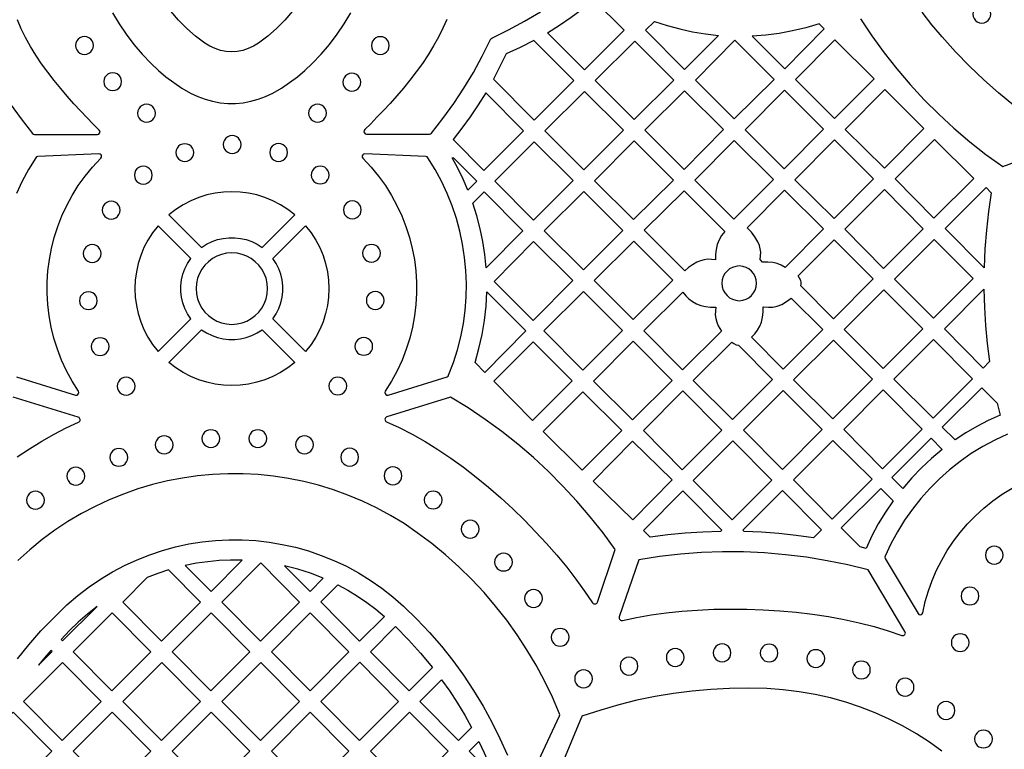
# Model space of a CAD drawing. Header units: millimetres. Extents: x -1176 to 822, y -1617 to -119.
# Tile 92 of 113: x -218 to -32, y -722 to -584. Entities that reach past the tile are written whole.
import ezdxf

# ---------------------------------------------------------------- set-up
doc = ezdxf.new("R2010")
doc.units = ezdxf.units.MM
doc.layers.add('pattern', color=5, linetype='Continuous')

msp = doc.modelspace()

# ---------------------------------------------------------------- linework, layer by layer
at = {"layer": 'pattern'}
for points in [[(-117.94, -586.94), (-115.66, -585.51), (-113.46, -583.99), (-111.32, -582.38), (-109.25, -580.66), (-103.46, -586.46), (-110.94, -593.93)], [(-37.65, -583.41), (-37.59, -583.86), (-37.42, -584.26), (-37.16, -584.6), (-36.81, -584.87), (-36.41, -585.04), (-35.96, -585.1), (-35.52, -585.04), (-35.11, -584.87), (-34.77, -584.6), (-34.51, -584.26), (-34.34, -583.86), (-34.28, -583.41), (-34.34, -582.96), (-34.51, -582.56), (-34.77, -582.22), (-35.11, -581.96), (-35.52, -581.79), (-35.96, -581.73), (-36.41, -581.79), (-36.81, -581.96), (-37.16, -582.22), (-37.42, -582.56), (-37.59, -582.96)], [(-97.73, -584.77), (-95.35, -585.55), (-92.97, -586.21), (-90.56, -586.74), (-88.12, -587.14), (-85.64, -587.42), (-92.05, -593.83), (-99.42, -586.46)], [(-66.68, -585.24), (-69.17, -585.98), (-71.67, -586.58), (-74.19, -587.04), (-76.73, -587.36), (-79.33, -587.55), (-73.15, -593.72), (-65.71, -586.21)], [(-207.01, -589.32), (-206.94, -589.76), (-206.78, -590.17), (-206.51, -590.51), (-206.17, -590.77), (-205.77, -590.94), (-205.32, -591), (-204.87, -590.94), (-204.47, -590.77), (-204.13, -590.51), (-203.87, -590.17), (-203.7, -589.76), (-203.64, -589.32), (-203.7, -588.87), (-203.87, -588.46), (-204.13, -588.12), (-204.47, -587.86), (-204.87, -587.69), (-205.32, -587.63), (-205.77, -587.69), (-206.17, -587.86), (-206.51, -588.12), (-206.78, -588.46), (-206.94, -588.87)], [(-151.17, -589.35), (-151.11, -589.79), (-150.94, -590.2), (-150.67, -590.54), (-150.33, -590.8), (-149.93, -590.97), (-149.48, -591.03), (-149.03, -590.97), (-148.63, -590.8), (-148.29, -590.54), (-148.03, -590.2), (-147.86, -589.79), (-147.8, -589.35), (-147.86, -588.9), (-148.03, -588.49), (-148.29, -588.15), (-148.63, -587.89), (-149.03, -587.72), (-149.48, -587.66), (-149.93, -587.72), (-150.33, -587.89), (-150.67, -588.15), (-150.94, -588.49), (-151.11, -588.9)], [(-128.13, -595.67), (-120.44, -603.43), (-112.93, -595.92), (-120.52, -588.4), (-123.11, -589.7), (-125.75, -590.88), (-126.9, -593.3)], [(-94.07, -595.85), (-101.44, -588.48), (-108.92, -595.96), (-101.58, -603.29)], [(-75.17, -595.75), (-82.58, -588.34), (-90.02, -595.85), (-82.68, -603.19)], [(-63.68, -588.23), (-71.12, -595.75), (-63.79, -603.08), (-56.27, -595.64)], [(-201.68, -596.15), (-201.62, -596.6), (-201.45, -597), (-201.18, -597.34), (-200.84, -597.6), (-200.44, -597.77), (-199.99, -597.83), (-199.54, -597.77), (-199.14, -597.6), (-198.8, -597.34), (-198.54, -597), (-198.37, -596.6), (-198.31, -596.15), (-198.37, -595.7), (-198.54, -595.3), (-198.8, -594.96), (-199.14, -594.69), (-199.54, -594.52), (-199.99, -594.46), (-200.44, -594.52), (-200.84, -594.69), (-201.18, -594.96), (-201.45, -595.3), (-201.62, -595.7)], [(-156.53, -596.25), (-156.47, -596.7), (-156.3, -597.1), (-156.04, -597.44), (-155.7, -597.71), (-155.3, -597.88), (-154.85, -597.94), (-154.4, -597.88), (-154, -597.71), (-153.66, -597.44), (-153.39, -597.1), (-153.22, -596.7), (-153.16, -596.25), (-153.22, -595.8), (-153.39, -595.4), (-153.66, -595.06), (-154, -594.8), (-154.4, -594.63), (-154.85, -594.57), (-155.3, -594.63), (-155.7, -594.8), (-156.04, -595.06), (-156.3, -595.4), (-156.47, -595.8)], [(-129.6, -598.25), (-131.02, -600.54), (-132.51, -602.77), (-134.09, -604.95), (-135.75, -607.07), (-129.94, -612.93), (-122.47, -605.45)], [(-103.61, -605.31), (-110.95, -597.98), (-118.42, -605.46), (-111.05, -612.82)], [(-92.15, -612.72), (-84.71, -605.21), (-92.05, -597.87), (-99.56, -605.31)], [(-80.62, -605.24), (-73.25, -612.62), (-65.81, -605.11), (-73.19, -597.73)], [(-54.29, -597.63), (-61.74, -605.16), (-54.35, -612.48), (-46.89, -605.02)], [(-195.29, -602.12), (-195.23, -602.57), (-195.06, -602.97), (-194.8, -603.31), (-194.46, -603.57), (-194.05, -603.74), (-193.61, -603.8), (-193.16, -603.74), (-192.76, -603.57), (-192.41, -603.31), (-192.15, -602.97), (-191.98, -602.57), (-191.92, -602.12), (-191.98, -601.67), (-192.15, -601.27), (-192.41, -600.93), (-192.76, -600.66), (-193.16, -600.49), (-193.61, -600.43), (-194.05, -600.49), (-194.46, -600.66), (-194.8, -600.93), (-195.06, -601.27), (-195.23, -601.67)], [(-163.01, -602.09), (-162.95, -602.54), (-162.78, -602.94), (-162.51, -603.29), (-162.17, -603.55), (-161.77, -603.72), (-161.32, -603.78), (-160.87, -603.72), (-160.47, -603.55), (-160.13, -603.29), (-159.87, -602.94), (-159.7, -602.54), (-159.64, -602.09), (-159.7, -601.65), (-159.87, -601.24), (-160.13, -600.9), (-160.47, -600.64), (-160.87, -600.47), (-161.32, -600.41), (-161.77, -600.47), (-162.17, -600.64), (-162.51, -600.9), (-162.78, -601.24), (-162.95, -601.65)], [(-179.12, -608.02), (-179.06, -608.47), (-178.89, -608.87), (-178.62, -609.21), (-178.28, -609.48), (-177.88, -609.65), (-177.43, -609.71), (-176.98, -609.65), (-176.58, -609.48), (-176.24, -609.21), (-175.98, -608.87), (-175.81, -608.47), (-175.75, -608.02), (-175.81, -607.57), (-175.98, -607.17), (-176.24, -606.83), (-176.58, -606.57), (-176.98, -606.4), (-177.43, -606.34), (-177.88, -606.4), (-178.28, -606.57), (-178.62, -606.83), (-178.89, -607.17), (-179.06, -607.57)], [(-127.9, -614.93), (-120.55, -622.28), (-113.09, -614.83), (-120.45, -607.48)], [(-101.69, -622.18), (-94.18, -614.74), (-101.59, -607.34), (-109.03, -614.85)], [(-82.79, -622.08), (-75.27, -614.64), (-82.69, -607.23), (-90.13, -614.74)], [(-63.85, -621.98), (-56.39, -614.52), (-63.78, -607.13), (-71.24, -614.66)], [(-37.47, -614.4), (-44.88, -607.06), (-52.32, -614.5), (-44.99, -621.91)], [(-188.07, -609.54), (-188.01, -609.99), (-187.84, -610.39), (-187.57, -610.73), (-187.23, -611), (-186.83, -611.17), (-186.38, -611.23), (-185.94, -611.17), (-185.53, -611), (-185.19, -610.73), (-184.93, -610.39), (-184.76, -609.99), (-184.7, -609.54), (-184.76, -609.09), (-184.93, -608.69), (-185.19, -608.35), (-185.53, -608.09), (-185.94, -607.92), (-186.38, -607.86), (-186.83, -607.92), (-187.23, -608.09), (-187.57, -608.35), (-187.84, -608.69), (-188.01, -609.09)], [(-170.36, -609.52), (-170.3, -609.97), (-170.13, -610.37), (-169.87, -610.71), (-169.53, -610.97), (-169.13, -611.14), (-168.68, -611.2), (-168.23, -611.14), (-167.83, -610.97), (-167.49, -610.71), (-167.22, -610.37), (-167.05, -609.97), (-166.99, -609.52), (-167.05, -609.07), (-167.22, -608.67), (-167.49, -608.33), (-167.83, -608.06), (-168.23, -607.89), (-168.68, -607.83), (-169.13, -607.89), (-169.53, -608.06), (-169.87, -608.33), (-170.13, -608.67), (-170.3, -609.07)], [(-152.77, -610.61), (-151.23, -612.26), (-149.82, -613.98), (-148.53, -615.77), (-147.37, -617.62), (-146.34, -619.53), (-145.43, -621.49), (-144.64, -623.5), (-143.99, -625.54), (-143.46, -627.62), (-143.06, -629.72), (-142.79, -631.83), (-142.65, -633.97), (-142.64, -636.1), (-142.77, -638.24), (-143.02, -640.37), (-143.41, -642.49), (-143.93, -644.59), (-144.58, -646.66), (-145.37, -648.7), (-146.29, -650.71), (-147.35, -652.66), (-148.54, -654.57), (-148.62, -654.81), (-148.58, -655.03), (-148.45, -655.21), (-148.25, -655.31), (-148, -655.3), (-136.89, -651.85), (-136.7, -651.75), (-136.59, -651.58), (-135.68, -649.18), (-134.91, -646.75), (-134.29, -644.29), (-133.81, -641.81), (-133.48, -639.32), (-133.29, -636.82), (-133.24, -634.31), (-133.34, -631.81), (-133.57, -629.32), (-133.95, -626.85), (-134.47, -624.4), (-135.12, -621.98), (-135.92, -619.59), (-136.86, -617.25), (-137.93, -614.95), (-139.14, -612.7), (-140.49, -610.52), (-140.65, -610.36), (-140.87, -610.3), (-152.41, -609.79), (-152.64, -609.84), (-152.81, -609.98), (-152.9, -610.18), (-152.89, -610.4)], [(-132.95, -616.61), (-133.85, -614.53), (-134.85, -612.51), (-135.95, -610.52), (-135.7, -610.54), (-131.29, -614.95)], [(-195.9, -613.8), (-195.84, -614.25), (-195.67, -614.65), (-195.41, -614.99), (-195.07, -615.26), (-194.67, -615.43), (-194.22, -615.49), (-193.77, -615.43), (-193.37, -615.26), (-193.03, -614.99), (-192.76, -614.65), (-192.59, -614.25), (-192.53, -613.8), (-192.59, -613.36), (-192.76, -612.95), (-193.03, -612.61), (-193.37, -612.35), (-193.77, -612.18), (-194.22, -612.12), (-194.67, -612.18), (-195.07, -612.35), (-195.41, -612.61), (-195.67, -612.95), (-195.84, -613.36)], [(-162.51, -613.77), (-162.45, -614.22), (-162.28, -614.62), (-162.02, -614.97), (-161.68, -615.23), (-161.27, -615.4), (-160.82, -615.46), (-160.38, -615.4), (-159.97, -615.23), (-159.63, -614.97), (-159.37, -614.62), (-159.2, -614.22), (-159.14, -613.77), (-159.2, -613.33), (-159.37, -612.92), (-159.63, -612.58), (-159.97, -612.32), (-160.38, -612.15), (-160.82, -612.09), (-161.27, -612.15), (-161.68, -612.32), (-162.02, -612.58), (-162.28, -612.92), (-162.45, -613.33)], [(-189.38, -621.3), (-183.22, -627.46), (-182.26, -626.84), (-181.25, -626.35), (-180.21, -625.97), (-179.14, -625.73), (-178.05, -625.6), (-176.96, -625.6), (-175.87, -625.73), (-174.8, -625.97), (-173.75, -626.35), (-172.75, -626.84), (-171.79, -627.46), (-165.63, -621.3), (-166.95, -620.27), (-168.33, -619.38), (-169.77, -618.63), (-171.26, -618.01), (-172.79, -617.53), (-174.35, -617.19), (-175.92, -616.99), (-177.5, -616.92), (-179.09, -616.99), (-180.66, -617.19), (-182.22, -617.53), (-183.74, -618.01), (-185.23, -618.63), (-186.68, -619.38), (-188.06, -620.27)], [(-118.54, -624.29), (-111.15, -631.68), (-103.7, -624.22), (-111.05, -616.87)], [(-92.03, -631.84), (-99.66, -624.21), (-92.15, -616.77), (-84.46, -624.46), (-85.08, -625.21), (-85.55, -626), (-85.89, -626.86), (-86.11, -627.81), (-86.22, -628.8), (-86.22, -629.81), (-86.97, -629.7), (-87.68, -629.68), (-88.37, -629.77), (-89.05, -629.96), (-89.75, -630.25), (-90.56, -630.7), (-91.32, -631.23)], [(-73.1, -631.22), (-73.82, -630.8), (-74.59, -630.5), (-75.41, -630.31), (-76.37, -630.21), (-77.33, -630.21), (-77.82, -629.72), (-77.71, -629.02), (-77.68, -628.36), (-77.76, -627.71), (-77.93, -627.07), (-78.21, -626.41), (-78.77, -625.43), (-79.44, -624.54), (-80.24, -623.74), (-73.22, -616.65), (-65.83, -623.96)], [(-47.01, -623.94), (-54.35, -616.53), (-61.83, -624), (-54.49, -631.41)], [(-35.53, -631.28), (-42.88, -623.86), (-35.16, -616.13), (-34.19, -617.11), (-34.71, -620.64), (-35.1, -624.17), (-35.37, -627.72)], [(-201.96, -620.39), (-201.9, -620.84), (-201.73, -621.24), (-201.47, -621.58), (-201.12, -621.85), (-200.72, -622.02), (-200.27, -622.08), (-199.83, -622.02), (-199.42, -621.85), (-199.08, -621.58), (-198.82, -621.24), (-198.65, -620.84), (-198.59, -620.39), (-198.65, -619.94), (-198.82, -619.54), (-199.08, -619.2), (-199.42, -618.94), (-199.83, -618.77), (-200.27, -618.71), (-200.72, -618.77), (-201.12, -618.94), (-201.47, -619.2), (-201.73, -619.54), (-201.9, -619.94)], [(-156.45, -620.36), (-156.39, -620.81), (-156.22, -621.21), (-155.96, -621.55), (-155.62, -621.81), (-155.21, -621.98), (-154.77, -622.04), (-154.32, -621.98), (-153.92, -621.81), (-153.57, -621.55), (-153.31, -621.21), (-153.14, -620.81), (-153.08, -620.36), (-153.14, -619.91), (-153.31, -619.51), (-153.57, -619.17), (-153.92, -618.9), (-154.32, -618.73), (-154.77, -618.67), (-155.21, -618.73), (-155.62, -618.9), (-155.96, -619.17), (-156.22, -619.51), (-156.39, -619.91)], [(-132.02, -619.08), (-129.91, -616.97), (-122.57, -624.31), (-129.51, -631.31), (-129.75, -628.8), (-130.12, -626.33), (-130.62, -623.9), (-131.25, -621.48)], [(-185.26, -629.5), (-191.42, -623.34), (-192.45, -624.66), (-193.34, -626.04), (-194.09, -627.48), (-194.71, -628.97), (-195.19, -630.5), (-195.53, -632.06), (-195.73, -633.63), (-195.8, -635.22), (-195.73, -636.8), (-195.53, -638.37), (-195.19, -639.93), (-194.71, -641.46), (-194.09, -642.95), (-193.34, -644.39), (-192.45, -645.77), (-191.42, -647.09), (-185.26, -640.93), (-185.88, -639.97), (-186.37, -638.97), (-186.75, -637.92), (-186.99, -636.85), (-187.12, -635.76), (-187.12, -634.67), (-186.99, -633.58), (-186.75, -632.51), (-186.37, -631.46), (-185.88, -630.46)], [(-169.75, -629.5), (-163.58, -623.34), (-162.56, -624.66), (-161.67, -626.04), (-160.92, -627.48), (-160.3, -628.97), (-159.82, -630.5), (-159.48, -632.06), (-159.27, -633.63), (-159.21, -635.22), (-159.27, -636.8), (-159.48, -638.37), (-159.82, -639.93), (-160.3, -641.46), (-160.92, -642.95), (-161.67, -644.39), (-162.56, -645.77), (-163.58, -647.09), (-169.75, -640.93), (-169.13, -639.97), (-168.63, -638.97), (-168.26, -637.92), (-168.01, -636.85), (-167.89, -635.76), (-167.89, -634.67), (-168.01, -633.58), (-168.26, -632.51), (-168.63, -631.46), (-169.13, -630.46)], [(-70.12, -634.7), (-70.04, -634.36), (-70.05, -634.03), (-70.14, -633.7), (-70.36, -633.23), (-70.63, -632.8), (-63.8, -625.98), (-56.47, -633.39), (-63.98, -640.9)], [(-44.95, -625.92), (-52.43, -633.4), (-45.09, -640.81), (-37.61, -633.33)], [(-205.55, -628.6), (-205.49, -629.05), (-205.32, -629.45), (-205.05, -629.79), (-204.71, -630.05), (-204.31, -630.22), (-203.86, -630.28), (-203.41, -630.22), (-203.01, -630.05), (-202.67, -629.79), (-202.41, -629.45), (-202.24, -629.05), (-202.18, -628.6), (-202.24, -628.15), (-202.41, -627.75), (-202.67, -627.41), (-203.01, -627.14), (-203.41, -626.97), (-203.86, -626.91), (-204.31, -626.97), (-204.71, -627.14), (-205.05, -627.41), (-205.32, -627.75), (-205.49, -628.15)], [(-152.85, -628.54), (-152.79, -628.99), (-152.62, -629.39), (-152.35, -629.73), (-152.01, -630), (-151.61, -630.17), (-151.16, -630.23), (-150.71, -630.17), (-150.31, -630), (-149.97, -629.73), (-149.71, -629.39), (-149.54, -628.99), (-149.48, -628.54), (-149.54, -628.09), (-149.71, -627.69), (-149.97, -627.35), (-150.31, -627.09), (-150.71, -626.92), (-151.16, -626.86), (-151.61, -626.92), (-152.01, -627.09), (-152.35, -627.35), (-152.62, -627.69), (-152.79, -628.09)], [(-127.99, -633.84), (-120.61, -641.22), (-113.17, -633.71), (-120.55, -626.33)], [(-101.77, -641.06), (-94.28, -633.64), (-101.65, -626.27), (-109.14, -633.69)], [(-184.24, -635.22), (-184.17, -636.21), (-183.96, -637.16), (-183.62, -638.06), (-183.16, -638.89), (-182.59, -639.64), (-181.93, -640.3), (-181.17, -640.87), (-180.35, -641.33), (-179.45, -641.67), (-178.5, -641.88), (-177.5, -641.96), (-176.51, -641.88), (-175.56, -641.67), (-174.66, -641.33), (-173.83, -640.87), (-173.08, -640.3), (-172.42, -639.64), (-171.85, -638.89), (-171.39, -638.06), (-171.05, -637.16), (-170.83, -636.21), (-170.76, -635.22), (-170.83, -634.22), (-171.05, -633.27), (-171.39, -632.37), (-171.85, -631.54), (-172.42, -630.79), (-173.08, -630.13), (-173.83, -629.56), (-174.66, -629.1), (-175.56, -628.76), (-176.51, -628.55), (-177.5, -628.47), (-178.5, -628.55), (-179.45, -628.76), (-180.35, -629.1), (-181.17, -629.56), (-181.93, -630.13), (-182.59, -630.79), (-183.16, -631.54), (-183.62, -632.37), (-183.96, -633.27), (-184.17, -634.22)], [(-85.01, -634.21), (-84.94, -634.87), (-84.75, -635.49), (-84.45, -636.04), (-84.05, -636.53), (-83.57, -636.93), (-83.01, -637.23), (-82.4, -637.42), (-81.74, -637.49), (-81.08, -637.42), (-80.46, -637.23), (-79.91, -636.93), (-79.42, -636.53), (-79.02, -636.04), (-78.72, -635.49), (-78.53, -634.87), (-78.46, -634.21), (-78.53, -633.55), (-78.72, -632.94), (-79.02, -632.38), (-79.42, -631.9), (-79.91, -631.5), (-80.46, -631.2), (-81.08, -631.01), (-81.74, -630.94), (-82.4, -631.01), (-83.01, -631.2), (-83.57, -631.5), (-84.05, -631.9), (-84.45, -632.38), (-84.75, -632.94), (-84.94, -633.55)], [(-61.96, -642.93), (-54.55, -650.27), (-47.12, -642.83), (-54.45, -635.42)], [(-35.56, -635.32), (-35.46, -638.76), (-35.25, -642.18), (-34.92, -645.59), (-34.49, -649), (-35.69, -650.21), (-43.03, -642.8)], [(-206.27, -637.49), (-206.21, -637.94), (-206.04, -638.34), (-205.78, -638.68), (-205.44, -638.94), (-205.03, -639.11), (-204.58, -639.17), (-204.14, -639.11), (-203.73, -638.94), (-203.39, -638.68), (-203.13, -638.34), (-202.96, -637.94), (-202.9, -637.49), (-202.96, -637.04), (-203.13, -636.64), (-203.39, -636.3), (-203.73, -636.03), (-204.14, -635.86), (-204.58, -635.8), (-205.03, -635.86), (-205.44, -636.03), (-205.78, -636.3), (-206.04, -636.64), (-206.21, -637.04)], [(-152.12, -637.45), (-152.06, -637.9), (-151.89, -638.3), (-151.62, -638.64), (-151.28, -638.9), (-150.88, -639.07), (-150.43, -639.13), (-149.98, -639.07), (-149.58, -638.9), (-149.24, -638.64), (-148.98, -638.3), (-148.81, -637.9), (-148.75, -637.45), (-148.81, -637), (-148.98, -636.6), (-149.24, -636.26), (-149.58, -635.99), (-149.98, -635.82), (-150.43, -635.76), (-150.88, -635.82), (-151.28, -635.99), (-151.62, -636.26), (-151.89, -636.6), (-152.06, -637)], [(-131.61, -649.16), (-130.86, -646.53), (-130.26, -643.89), (-129.82, -641.23), (-129.53, -638.54), (-129.4, -635.8), (-121.99, -643.2), (-129.75, -651.02)], [(-118.61, -643.19), (-111.23, -650.63), (-103.77, -643.1), (-111.11, -635.77)], [(-86.14, -638.7), (-86.25, -639.45), (-86.26, -640.16), (-86.18, -640.84), (-85.99, -641.53), (-85.7, -642.22), (-85.42, -642.74), (-85.12, -643.24), (-92.43, -650.55), (-99.73, -643.17), (-92.38, -635.88), (-91.85, -636.57), (-91.23, -637.17), (-90.54, -637.67), (-89.79, -638.09), (-88.99, -638.39), (-88.14, -638.59), (-87.15, -638.7)], [(-73.73, -638.18), (-72.79, -637.65), (-71.93, -637.02), (-65.99, -642.9), (-73.48, -650.4), (-79.45, -644.38), (-78.79, -643.73), (-78.27, -643.06), (-77.86, -642.32), (-77.56, -641.52), (-77.36, -640.62), (-77.25, -639.68), (-77.24, -638.73), (-77.15, -638.64), (-76.25, -638.74), (-75.4, -638.7), (-74.57, -638.51)], [(-189.38, -649.14), (-183.22, -642.97), (-182.26, -643.59), (-181.25, -644.09), (-180.21, -644.46), (-179.14, -644.71), (-178.05, -644.83), (-176.96, -644.83), (-175.87, -644.71), (-174.8, -644.46), (-173.75, -644.09), (-172.75, -643.59), (-171.79, -642.97), (-165.63, -649.14), (-166.95, -650.16), (-168.33, -651.05), (-169.77, -651.8), (-171.26, -652.42), (-172.79, -652.9), (-174.35, -653.24), (-175.92, -653.45), (-177.5, -653.51), (-179.09, -653.45), (-180.66, -653.24), (-182.22, -652.9), (-183.74, -652.42), (-185.23, -651.8), (-186.68, -651.05), (-188.06, -650.16)], [(-204.05, -646.16), (-203.99, -646.61), (-203.83, -647.02), (-203.56, -647.36), (-203.22, -647.62), (-202.82, -647.79), (-202.37, -647.85), (-201.92, -647.79), (-201.52, -647.62), (-201.18, -647.36), (-200.92, -647.02), (-200.75, -646.61), (-200.69, -646.16), (-200.75, -645.72), (-200.92, -645.31), (-201.18, -644.97), (-201.52, -644.71), (-201.92, -644.54), (-202.37, -644.48), (-202.82, -644.54), (-203.22, -644.71), (-203.56, -644.97), (-203.83, -645.31), (-203.99, -645.72)], [(-154.3, -646.12), (-154.24, -646.56), (-154.07, -646.97), (-153.81, -647.31), (-153.47, -647.57), (-153.06, -647.74), (-152.61, -647.8), (-152.17, -647.74), (-151.76, -647.57), (-151.42, -647.31), (-151.16, -646.97), (-150.99, -646.56), (-150.93, -646.12), (-150.99, -645.67), (-151.16, -645.26), (-151.42, -644.92), (-151.76, -644.66), (-152.17, -644.49), (-152.61, -644.43), (-153.06, -644.49), (-153.47, -644.66), (-153.81, -644.92), (-154.07, -645.26), (-154.24, -645.67)], [(-45.05, -644.82), (-52.56, -652.33), (-45.16, -659.67), (-37.71, -652.23)], [(-113.26, -652.62), (-120.63, -645.25), (-128.09, -652.71), (-120.75, -660.11)], [(-101.86, -659.97), (-94.42, -652.54), (-101.73, -645.15), (-109.24, -652.66)], [(-83.16, -645.32), (-82.74, -645.6), (-82.29, -645.81), (-81.89, -645.9), (-75.47, -652.39), (-83, -659.91), (-90.41, -652.58)], [(-64.06, -659.77), (-56.62, -652.33), (-63.95, -644.92), (-71.47, -652.43)], [(-199.15, -653.63), (-199.09, -654.08), (-198.92, -654.48), (-198.65, -654.82), (-198.31, -655.09), (-197.91, -655.26), (-197.46, -655.32), (-197.01, -655.26), (-196.61, -655.09), (-196.27, -654.82), (-196, -654.48), (-195.83, -654.08), (-195.77, -653.63), (-195.83, -653.18), (-196, -652.78), (-196.27, -652.44), (-196.61, -652.18), (-197.01, -652.01), (-197.46, -651.95), (-197.91, -652.01), (-198.31, -652.18), (-198.65, -652.44), (-198.92, -652.78), (-199.09, -653.18)], [(-159.2, -653.59), (-159.14, -654.04), (-158.97, -654.44), (-158.7, -654.78), (-158.36, -655.05), (-157.96, -655.22), (-157.51, -655.28), (-157.06, -655.22), (-156.66, -655.05), (-156.32, -654.78), (-156.06, -654.44), (-155.89, -654.04), (-155.83, -653.59), (-155.89, -653.14), (-156.06, -652.74), (-156.32, -652.4), (-156.66, -652.14), (-157.06, -651.97), (-157.51, -651.91), (-157.96, -651.97), (-158.36, -652.14), (-158.7, -652.4), (-158.97, -652.74), (-159.14, -653.14)], [(-40.98, -663.77), (-43.43, -661.34), (-35.98, -653.91), (-33.04, -656.85), (-32.52, -659.09), (-34.73, -660.1), (-36.87, -661.22), (-38.95, -662.44)], [(-111.25, -654.67), (-118.75, -662.16), (-111.36, -669.47), (-103.9, -662.01)], [(-99.83, -662), (-92.5, -669.41), (-85.02, -661.93), (-92.36, -654.52)], [(-80.95, -661.96), (-73.57, -669.33), (-66.08, -661.83), (-73.44, -654.43)], [(-62.03, -661.79), (-54.7, -669.2), (-47.22, -661.73), (-54.55, -654.32)], [(-191.96, -664.7), (-191.9, -665.14), (-191.73, -665.55), (-191.47, -665.89), (-191.13, -666.15), (-190.72, -666.32), (-190.28, -666.38), (-189.83, -666.32), (-189.43, -666.15), (-189.08, -665.89), (-188.82, -665.55), (-188.65, -665.14), (-188.59, -664.7), (-188.65, -664.25), (-188.82, -663.85), (-189.08, -663.5), (-189.43, -663.24), (-189.83, -663.07), (-190.28, -663.01), (-190.72, -663.07), (-191.13, -663.24), (-191.47, -663.5), (-191.73, -663.85), (-191.9, -664.25)], [(-183.15, -663.52), (-183.09, -663.97), (-182.92, -664.37), (-182.65, -664.72), (-182.31, -664.98), (-181.91, -665.15), (-181.46, -665.21), (-181.01, -665.15), (-180.61, -664.98), (-180.27, -664.72), (-180.01, -664.37), (-179.84, -663.97), (-179.78, -663.52), (-179.84, -663.07), (-180.01, -662.67), (-180.27, -662.33), (-180.61, -662.07), (-181.01, -661.9), (-181.46, -661.84), (-181.91, -661.9), (-182.31, -662.07), (-182.65, -662.33), (-182.92, -662.67), (-183.09, -663.07)], [(-174.3, -663.52), (-174.24, -663.97), (-174.07, -664.37), (-173.8, -664.72), (-173.46, -664.98), (-173.06, -665.15), (-172.61, -665.21), (-172.17, -665.15), (-171.76, -664.98), (-171.42, -664.72), (-171.16, -664.37), (-170.99, -663.97), (-170.93, -663.52), (-170.99, -663.07), (-171.16, -662.67), (-171.42, -662.33), (-171.76, -662.07), (-172.17, -661.9), (-172.61, -661.84), (-173.06, -661.9), (-173.46, -662.07), (-173.8, -662.33), (-174.07, -662.67), (-174.24, -663.07)], [(-165.49, -664.69), (-165.43, -665.14), (-165.26, -665.54), (-165, -665.88), (-164.66, -666.15), (-164.25, -666.31), (-163.81, -666.38), (-163.36, -666.31), (-162.96, -666.15), (-162.62, -665.88), (-162.35, -665.54), (-162.18, -665.14), (-162.12, -664.69), (-162.18, -664.24), (-162.35, -663.84), (-162.62, -663.5), (-162.96, -663.23), (-163.36, -663.06), (-163.81, -663), (-164.25, -663.06), (-164.66, -663.23), (-165, -663.5), (-165.26, -663.84), (-165.43, -664.24)], [(-101.86, -664.03), (-94.42, -671.33), (-101.85, -678.85), (-109.3, -671.55)], [(-75.58, -671.35), (-82.96, -663.97), (-90.43, -671.45), (-83.05, -678.84)], [(-64.2, -678.7), (-56.68, -671.19), (-64.09, -663.85), (-71.53, -671.29)], [(-43.43, -665.58), (-45.45, -667.26), (-47.36, -669.04), (-49.17, -670.92), (-50.88, -672.91), (-52.94, -670.86), (-45.54, -663.46)], [(-200.52, -667.06), (-200.46, -667.51), (-200.29, -667.91), (-200.03, -668.26), (-199.68, -668.52), (-199.28, -668.69), (-198.83, -668.75), (-198.39, -668.69), (-197.98, -668.52), (-197.64, -668.26), (-197.38, -667.91), (-197.21, -667.51), (-197.15, -667.06), (-197.21, -666.62), (-197.38, -666.21), (-197.64, -665.87), (-197.98, -665.61), (-198.39, -665.44), (-198.83, -665.38), (-199.28, -665.44), (-199.68, -665.61), (-200.03, -665.87), (-200.29, -666.21), (-200.46, -666.62)], [(-156.95, -667.03), (-156.89, -667.48), (-156.72, -667.88), (-156.45, -668.22), (-156.11, -668.48), (-155.71, -668.65), (-155.26, -668.71), (-154.82, -668.65), (-154.41, -668.48), (-154.07, -668.22), (-153.81, -667.88), (-153.64, -667.48), (-153.58, -667.03), (-153.64, -666.58), (-153.81, -666.18), (-154.07, -665.84), (-154.41, -665.57), (-154.82, -665.4), (-155.26, -665.34), (-155.71, -665.4), (-156.11, -665.57), (-156.45, -665.84), (-156.72, -666.18), (-156.89, -666.58)], [(-208.65, -670.6), (-208.59, -671.05), (-208.42, -671.45), (-208.16, -671.79), (-207.82, -672.05), (-207.41, -672.22), (-206.97, -672.28), (-206.52, -672.22), (-206.11, -672.05), (-205.77, -671.79), (-205.51, -671.45), (-205.34, -671.05), (-205.28, -670.6), (-205.34, -670.15), (-205.51, -669.75), (-205.77, -669.4), (-206.11, -669.14), (-206.52, -668.97), (-206.97, -668.91), (-207.41, -668.97), (-207.82, -669.14), (-208.16, -669.4), (-208.42, -669.75), (-208.59, -670.15)], [(-148.78, -670.53), (-148.72, -670.98), (-148.55, -671.38), (-148.29, -671.72), (-147.95, -671.99), (-147.54, -672.16), (-147.1, -672.22), (-146.65, -672.16), (-146.25, -671.99), (-145.9, -671.72), (-145.64, -671.38), (-145.47, -670.98), (-145.41, -670.53), (-145.47, -670.08), (-145.64, -669.68), (-145.9, -669.34), (-146.25, -669.08), (-146.65, -668.91), (-147.1, -668.85), (-147.54, -668.91), (-147.95, -669.08), (-148.29, -669.34), (-148.55, -669.68), (-148.72, -670.08)], [(-216.26, -675.16), (-216.2, -675.61), (-216.03, -676.01), (-215.76, -676.35), (-215.42, -676.62), (-215.02, -676.79), (-214.57, -676.85), (-214.12, -676.79), (-213.72, -676.62), (-213.38, -676.35), (-213.12, -676.01), (-212.95, -675.61), (-212.88, -675.16), (-212.95, -674.71), (-213.12, -674.31), (-213.38, -673.97), (-213.72, -673.7), (-214.12, -673.53), (-214.57, -673.47), (-215.02, -673.53), (-215.42, -673.7), (-215.76, -673.97), (-216.03, -674.31), (-216.2, -674.71)], [(-141.2, -675.11), (-141.14, -675.56), (-140.97, -675.96), (-140.7, -676.3), (-140.36, -676.57), (-139.96, -676.74), (-139.51, -676.8), (-139.06, -676.74), (-138.66, -676.57), (-138.32, -676.3), (-138.06, -675.96), (-137.89, -675.56), (-137.83, -675.11), (-137.89, -674.66), (-138.06, -674.26), (-138.32, -673.92), (-138.66, -673.66), (-139.06, -673.49), (-139.51, -673.43), (-139.96, -673.49), (-140.36, -673.66), (-140.7, -673.92), (-140.97, -674.26), (-141.14, -674.66)], [(-85.27, -681.05), (-88.6, -681.16), (-91.93, -681.38), (-95.24, -681.7), (-98.55, -682.13), (-99.81, -680.87), (-92.39, -673.37), (-85.02, -680.81)], [(-67.73, -682.23), (-70.99, -681.78), (-74.26, -681.44), (-77.53, -681.21), (-80.82, -681.07), (-81.07, -680.82), (-73.56, -673.32), (-66.23, -680.73)], [(-55.04, -672.95), (-52.71, -675.29), (-54.16, -677.43), (-55.49, -679.63), (-56.7, -681.89), (-57.79, -684.24), (-58.91, -683.96), (-62.49, -680.39)], [(-134.2, -680.61), (-134.14, -681.05), (-133.97, -681.46), (-133.71, -681.8), (-133.37, -682.06), (-132.97, -682.23), (-132.52, -682.29), (-132.07, -682.23), (-131.67, -682.06), (-131.33, -681.8), (-131.06, -681.46), (-130.89, -681.05), (-130.83, -680.61), (-130.89, -680.16), (-131.06, -679.76), (-131.33, -679.41), (-131.67, -679.15), (-132.07, -678.98), (-132.52, -678.92), (-132.97, -678.98), (-133.37, -679.15), (-133.71, -679.41), (-133.97, -679.76), (-134.14, -680.16)], [(-35.29, -685.52), (-35.23, -685.97), (-35.06, -686.37), (-34.8, -686.71), (-34.46, -686.97), (-34.05, -687.14), (-33.6, -687.2), (-33.16, -687.14), (-32.75, -686.97), (-32.41, -686.71), (-32.15, -686.37), (-31.98, -685.97), (-31.92, -685.52), (-31.98, -685.07), (-32.15, -684.67), (-32.41, -684.33), (-32.75, -684.06), (-33.16, -683.89), (-33.6, -683.83), (-34.05, -683.89), (-34.46, -684.06), (-34.8, -684.33), (-35.06, -684.67), (-35.23, -685.07)], [(-127.91, -686.83), (-127.85, -687.27), (-127.68, -687.68), (-127.41, -688.02), (-127.07, -688.28), (-126.67, -688.45), (-126.22, -688.51), (-125.77, -688.45), (-125.37, -688.28), (-125.03, -688.02), (-124.77, -687.68), (-124.6, -687.27), (-124.54, -686.83), (-124.6, -686.38), (-124.77, -685.98), (-125.03, -685.63), (-125.37, -685.37), (-125.77, -685.2), (-126.22, -685.14), (-126.67, -685.2), (-127.07, -685.37), (-127.41, -685.63), (-127.68, -685.98), (-127.85, -686.38)], [(-186.29, -687.48), (-181.44, -692.39), (-175.56, -686.49), (-177.74, -686.47), (-179.89, -686.56), (-182.02, -686.76), (-184.15, -687.06)], [(-164.75, -694.4), (-172.09, -701.77), (-179.4, -694.37), (-172.05, -687)], [(-167.56, -687.51), (-162.75, -692.39), (-160.24, -689.87), (-162.63, -688.93), (-165.07, -688.15)], [(-189.46, -688.31), (-191.49, -688.98), (-193.48, -689.76), (-198.1, -694.38), (-190.8, -701.77), (-183.45, -694.4)], [(-157.49, -691.14), (-155.61, -692.16), (-153.8, -693.25), (-152.05, -694.44), (-150.36, -695.71), (-148.72, -697.07), (-153.4, -701.76), (-160.7, -694.36)], [(-122.24, -693.7), (-122.18, -694.15), (-122.01, -694.55), (-121.75, -694.89), (-121.41, -695.16), (-121.01, -695.33), (-120.56, -695.39), (-120.11, -695.33), (-119.71, -695.16), (-119.37, -694.89), (-119.1, -694.55), (-118.93, -694.15), (-118.87, -693.7), (-118.93, -693.25), (-119.1, -692.85), (-119.37, -692.51), (-119.71, -692.24), (-120.11, -692.07), (-120.56, -692.01), (-121.01, -692.07), (-121.41, -692.24), (-121.75, -692.51), (-122.01, -692.85), (-122.18, -693.25)], [(-39.88, -693.24), (-39.82, -693.69), (-39.65, -694.09), (-39.39, -694.43), (-39.05, -694.69), (-38.64, -694.86), (-38.2, -694.92), (-37.75, -694.86), (-37.35, -694.69), (-37, -694.43), (-36.74, -694.09), (-36.57, -693.69), (-36.51, -693.24), (-36.57, -692.79), (-36.74, -692.39), (-37, -692.05), (-37.35, -691.78), (-37.75, -691.61), (-38.2, -691.55), (-38.64, -691.61), (-39.05, -691.78), (-39.39, -692.05), (-39.65, -692.39), (-39.82, -692.79)], [(-209.45, -701.72), (-202.94, -695.19), (-204.75, -696.64), (-206.48, -698.17), (-208.14, -699.77), (-209.75, -701.42)], [(-207.45, -703.75), (-200.1, -696.38), (-192.8, -703.78), (-200.15, -711.15)], [(-188.75, -703.75), (-181.45, -711.15), (-174.1, -703.78), (-181.4, -696.38)], [(-170.05, -703.75), (-162.7, -696.38), (-155.4, -703.78), (-162.74, -711.15)], [(-146.63, -699.01), (-144.19, -701.48), (-141.87, -704.05), (-139.66, -706.74), (-144.05, -711.14), (-151.35, -703.74)], [(-117.23, -701.02), (-117.17, -701.47), (-117, -701.87), (-116.74, -702.22), (-116.4, -702.48), (-115.99, -702.65), (-115.55, -702.71), (-115.1, -702.65), (-114.7, -702.48), (-114.36, -702.22), (-114.09, -701.87), (-113.92, -701.47), (-113.86, -701.02), (-113.92, -700.58), (-114.09, -700.17), (-114.36, -699.83), (-114.7, -699.57), (-115.1, -699.4), (-115.55, -699.34), (-115.99, -699.4), (-116.4, -699.57), (-116.74, -699.83), (-117, -700.17), (-117.17, -700.58)], [(-41.71, -702.03), (-41.65, -702.48), (-41.48, -702.88), (-41.22, -703.22), (-40.87, -703.49), (-40.47, -703.66), (-40.02, -703.72), (-39.58, -703.66), (-39.17, -703.49), (-38.83, -703.22), (-38.57, -702.88), (-38.4, -702.48), (-38.34, -702.03), (-38.4, -701.58), (-38.57, -701.18), (-38.83, -700.84), (-39.17, -700.58), (-39.58, -700.41), (-40.02, -700.35), (-40.47, -700.41), (-40.87, -700.58), (-41.22, -700.84), (-41.48, -701.18), (-41.65, -701.58)], [(-86.67, -703.97), (-86.61, -704.42), (-86.44, -704.82), (-86.18, -705.16), (-85.84, -705.42), (-85.43, -705.59), (-84.98, -705.65), (-84.54, -705.59), (-84.13, -705.42), (-83.79, -705.16), (-83.53, -704.82), (-83.36, -704.42), (-83.3, -703.97), (-83.36, -703.52), (-83.53, -703.12), (-83.79, -702.78), (-84.13, -702.51), (-84.54, -702.34), (-84.98, -702.28), (-85.43, -702.34), (-85.84, -702.51), (-86.18, -702.78), (-86.44, -703.12), (-86.61, -703.52)], [(-77.8, -703.99), (-77.74, -704.44), (-77.57, -704.84), (-77.31, -705.18), (-76.96, -705.45), (-76.56, -705.62), (-76.11, -705.68), (-75.67, -705.62), (-75.26, -705.45), (-74.92, -705.18), (-74.66, -704.84), (-74.49, -704.44), (-74.43, -703.99), (-74.49, -703.54), (-74.66, -703.14), (-74.92, -702.8), (-75.26, -702.54), (-75.67, -702.37), (-76.11, -702.31), (-76.56, -702.37), (-76.96, -702.54), (-77.31, -702.8), (-77.57, -703.14), (-77.74, -703.54)], [(-213.99, -706.27), (-211.44, -703.72), (-211.65, -703.5), (-212.84, -704.87)], [(-95.5, -704.83), (-95.44, -705.28), (-95.27, -705.68), (-95.01, -706.02), (-94.67, -706.28), (-94.26, -706.45), (-93.82, -706.51), (-93.37, -706.45), (-92.97, -706.28), (-92.63, -706.02), (-92.36, -705.68), (-92.19, -705.28), (-92.13, -704.83), (-92.19, -704.38), (-92.36, -703.98), (-92.63, -703.64), (-92.97, -703.37), (-93.37, -703.2), (-93.82, -703.14), (-94.26, -703.2), (-94.67, -703.37), (-95.01, -703.64), (-95.27, -703.98), (-95.44, -704.38)], [(-68.98, -705.04), (-68.92, -705.49), (-68.75, -705.89), (-68.48, -706.24), (-68.14, -706.5), (-67.74, -706.67), (-67.29, -706.73), (-66.85, -706.67), (-66.44, -706.5), (-66.1, -706.24), (-65.84, -705.89), (-65.67, -705.49), (-65.61, -705.04), (-65.67, -704.6), (-65.84, -704.19), (-66.1, -703.85), (-66.44, -703.59), (-66.85, -703.42), (-67.29, -703.36), (-67.74, -703.42), (-68.14, -703.59), (-68.48, -703.85), (-68.75, -704.19), (-68.92, -704.6)], [(-209.46, -705.76), (-202.15, -713.16), (-209.5, -720.53), (-216.8, -713.13)], [(-190.75, -705.76), (-183.45, -713.16), (-190.8, -720.53), (-198.1, -713.13)], [(-179.4, -713.13), (-172.1, -720.52), (-164.75, -713.16), (-172.05, -705.76)], [(-160.7, -713.12), (-153.35, -705.75), (-146.05, -713.15), (-153.39, -720.52)], [(-104.23, -706.47), (-104.17, -706.92), (-104, -707.32), (-103.74, -707.66), (-103.4, -707.93), (-103, -708.1), (-102.55, -708.16), (-102.1, -708.1), (-101.7, -707.93), (-101.36, -707.66), (-101.09, -707.32), (-100.92, -706.92), (-100.86, -706.47), (-100.92, -706.02), (-101.09, -705.62), (-101.36, -705.28), (-101.7, -705.02), (-102.1, -704.85), (-102.55, -704.79), (-103, -704.85), (-103.4, -705.02), (-103.74, -705.28), (-104, -705.62), (-104.17, -706.02)], [(-60.37, -707.19), (-60.31, -707.64), (-60.14, -708.04), (-59.88, -708.39), (-59.54, -708.65), (-59.14, -708.82), (-58.69, -708.88), (-58.24, -708.82), (-57.84, -708.65), (-57.5, -708.39), (-57.23, -708.04), (-57.06, -707.64), (-57, -707.19), (-57.06, -706.75), (-57.23, -706.34), (-57.5, -706), (-57.84, -705.74), (-58.24, -705.57), (-58.69, -705.51), (-59.14, -705.57), (-59.54, -705.74), (-59.88, -706), (-60.14, -706.34), (-60.31, -706.75)], [(-112.8, -708.85), (-112.74, -709.3), (-112.57, -709.7), (-112.31, -710.04), (-111.97, -710.31), (-111.57, -710.48), (-111.12, -710.54), (-110.67, -710.48), (-110.27, -710.31), (-109.93, -710.04), (-109.66, -709.7), (-109.49, -709.3), (-109.43, -708.85), (-109.49, -708.4), (-109.66, -708), (-109.93, -707.66), (-110.27, -707.4), (-110.67, -707.23), (-111.12, -707.17), (-111.57, -707.23), (-111.97, -707.4), (-112.31, -707.66), (-112.57, -708), (-112.74, -708.4)], [(-137.92, -709.03), (-136.38, -711.21), (-134.93, -713.44), (-133.55, -715.72), (-132.25, -718.06), (-134.7, -720.51), (-142, -713.12)], [(-52.12, -710.45), (-52.06, -710.89), (-51.89, -711.3), (-51.63, -711.64), (-51.29, -711.9), (-50.89, -712.07), (-50.44, -712.13), (-49.99, -712.07), (-49.59, -711.9), (-49.25, -711.64), (-48.99, -711.3), (-48.82, -710.89), (-48.76, -710.45), (-48.82, -710), (-48.99, -709.59), (-49.25, -709.25), (-49.59, -708.99), (-49.99, -708.82), (-50.44, -708.76), (-50.89, -708.82), (-51.29, -708.99), (-51.63, -709.25), (-51.89, -709.59), (-52.06, -710)], [(-44.4, -714.82), (-44.34, -715.27), (-44.17, -715.67), (-43.91, -716.01), (-43.56, -716.28), (-43.16, -716.45), (-42.71, -716.51), (-42.27, -716.45), (-41.86, -716.28), (-41.52, -716.01), (-41.26, -715.67), (-41.09, -715.27), (-41.03, -714.82), (-41.09, -714.37), (-41.26, -713.97), (-41.52, -713.63), (-41.86, -713.37), (-42.27, -713.2), (-42.71, -713.14), (-43.16, -713.2), (-43.56, -713.37), (-43.91, -713.63), (-44.17, -713.97), (-44.34, -714.37)], [(-224.64, -724.04), (-218.85, -729.91), (-211.51, -722.54), (-218.81, -715.14), (-221.84, -718.18), (-223.3, -721.08)], [(-200.15, -729.91), (-207.45, -722.51), (-200.1, -715.14), (-192.8, -722.54)], [(-174.1, -722.54), (-181.45, -729.9), (-188.75, -722.51), (-181.4, -715.14)], [(-162.7, -715.14), (-170.05, -722.5), (-162.75, -729.9), (-155.4, -722.53)], [(-151.35, -722.5), (-144, -715.13), (-136.7, -722.53), (-144.04, -729.9)], [(-37.34, -720.22), (-37.28, -720.67), (-37.11, -721.08), (-36.84, -721.42), (-36.5, -721.68), (-36.1, -721.85), (-35.65, -721.91), (-35.2, -721.85), (-34.8, -721.68), (-34.46, -721.42), (-34.2, -721.08), (-34.03, -720.67), (-33.97, -720.22), (-34.03, -719.78), (-34.2, -719.37), (-34.46, -719.03), (-34.8, -718.77), (-35.2, -718.6), (-35.65, -718.54), (-36.1, -718.6), (-36.5, -718.77), (-36.84, -719.03), (-37.11, -719.37), (-37.28, -719.78)], [(-128.11, -727.13), (-132.69, -722.5), (-130.89, -720.7), (-129.9, -722.81), (-128.97, -724.96)]]:
    msp.add_lwpolyline(points, close=True, dxfattribs=at)
for points in [[(-200.03, -583.18), (-198.78, -585.24), (-197.43, -587.21), (-195.98, -589.12), (-194.41, -590.95), (-192.74, -592.72), (-191.37, -594.02), (-189.95, -595.22), (-188.47, -596.33), (-186.92, -597.35), (-185.29, -598.3), (-183.95, -598.95), (-182.56, -599.47), (-181.15, -599.86), (-179.71, -600.12), (-178.26, -600.25), (-176.81, -600.25), (-175.36, -600.12), (-173.92, -599.86), (-172.51, -599.47), (-171.13, -598.95), (-169.79, -598.3), (-168.16, -597.35), (-166.61, -596.33), (-165.12, -595.22), (-163.7, -594.02), (-162.34, -592.72), (-160.66, -590.95), (-159.1, -589.12), (-157.64, -587.21), (-156.29, -585.24), (-155.04, -583.18)], [(-166.07, -582.87), (-167.51, -584.53), (-169.06, -586.09), (-170.73, -587.55), (-172.5, -588.9), (-173.43, -589.47), (-174.42, -589.92), (-175.44, -590.24), (-176.48, -590.43), (-177.54, -590.49), (-178.59, -590.43), (-179.64, -590.24), (-180.66, -589.92), (-181.64, -589.47), (-182.58, -588.9), (-184.35, -587.55), (-186.01, -586.09), (-187.57, -584.53), (-189.01, -582.87)], [(-136.96, -584.4), (-137.66, -586.08), (-138.49, -587.75), (-139.42, -589.42), (-140.44, -591.07), (-141.54, -592.7), (-142.7, -594.29), (-143.9, -595.86), (-145.13, -597.37), (-146.39, -598.84), (-147.65, -600.26), (-148.89, -601.6), (-150.11, -602.88), (-151.3, -604.08), (-152.43, -605.2), (-152.55, -605.4), (-152.57, -605.62), (-152.49, -605.82), (-152.32, -605.97), (-152.09, -606.03), (-140.21, -606.03), (-140, -605.99), (-139.84, -605.85), (-137.66, -603.09), (-135.62, -600.27), (-133.7, -597.37), (-131.92, -594.4), (-130.25, -591.34), (-128.7, -588.18), (-128.6, -588.04), (-128.46, -587.95), (-125.31, -586.4), (-122.25, -584.73), (-119.27, -582.95)], [(-29.94, -600.66), (-32.8, -598.28), (-35.58, -595.81), (-38.27, -593.22), (-40.9, -590.52), (-43.45, -587.7), (-45.38, -585.4), (-47.21, -583.05)], [(-219.33, -600.34), (-217.28, -603.17), (-215.11, -605.93), (-214.94, -606.07), (-214.74, -606.11), (-202.86, -606.11), (-202.63, -606.05), (-202.46, -605.9), (-202.38, -605.7), (-202.4, -605.48), (-202.52, -605.28), (-203.65, -604.16), (-204.83, -602.96), (-206.06, -601.68), (-207.3, -600.33), (-208.56, -598.92), (-209.81, -597.45), (-211.05, -595.93), (-212.25, -594.37), (-213.4, -592.77), (-214.5, -591.15), (-215.52, -589.49), (-216.45, -587.83), (-217.28, -586.15), (-217.98, -584.48)], [(-218.12, -651.86), (-207.01, -655.3), (-206.77, -655.31), (-206.56, -655.21), (-206.43, -655.03), (-206.39, -654.81), (-206.47, -654.57), (-207.66, -652.66), (-208.72, -650.71), (-209.64, -648.7), (-210.43, -646.66), (-211.09, -644.59), (-211.61, -642.49), (-211.99, -640.37), (-212.25, -638.24), (-212.37, -636.1), (-212.36, -633.97), (-212.22, -631.83), (-211.95, -629.72), (-211.55, -627.62), (-211.02, -625.54), (-210.37, -623.5), (-209.59, -621.49), (-208.68, -619.53), (-207.64, -617.62), (-206.48, -615.77), (-205.19, -613.98), (-203.78, -612.26), (-202.24, -610.61), (-202.12, -610.4), (-202.11, -610.18), (-202.2, -609.98), (-202.37, -609.84), (-202.61, -609.79), (-214.14, -610.3), (-214.36, -610.36), (-214.52, -610.52), (-215.87, -612.71), (-217.08, -614.95), (-218.15, -617.25)], [(-31.14, -662.69), (-33.48, -663.79), (-35.75, -665.01), (-37.94, -666.36), (-40.04, -667.83), (-42.04, -669.42), (-43.95, -671.11), (-45.76, -672.91), (-47.46, -674.82), (-49.05, -676.82), (-50.53, -678.91), (-51.89, -681.09), (-53.12, -683.36), (-54.22, -685.7), (-54.27, -685.92), (-54.19, -686.14), (-47.99, -696.56), (-47.82, -696.73), (-47.61, -696.79), (-47.39, -696.75), (-47.21, -696.62), (-47.1, -696.4), (-46.62, -694.3), (-46.02, -692.28), (-45.31, -690.3), (-44.48, -688.37), (-43.53, -686.49), (-42.47, -684.67), (-41.3, -682.91), (-40.03, -681.22), (-38.65, -679.61), (-37.16, -678.08), (-35.58, -676.63), (-33.9, -675.28), (-32.12, -674.03), (-30.25, -672.88)], [(-122.21, -729.85), (-115.67, -715.83), (-115.62, -715.64), (-115.66, -715.44), (-117, -712.32), (-118.48, -709.26), (-120.08, -706.28), (-121.81, -703.37), (-123.66, -700.54), (-125.63, -697.8), (-127.72, -695.15), (-129.91, -692.59), (-132.22, -690.12), (-134.64, -687.75), (-137.16, -685.49), (-139.78, -683.33), (-142.5, -681.28), (-145, -679.57), (-147.57, -678.01), (-150.2, -676.58), (-152.87, -675.3), (-155.59, -674.17), (-158.34, -673.17), (-161.13, -672.32), (-163.95, -671.61), (-166.79, -671.04), (-169.65, -670.61), (-172.52, -670.32), (-175.39, -670.17), (-178.27, -670.16), (-181.14, -670.29), (-184, -670.56), (-186.85, -670.97), (-189.68, -671.52), (-192.48, -672.2), (-195.25, -673.02), (-197.98, -673.98), (-200.67, -675.08), (-203.32, -676.31), (-205.91, -677.68), (-208.44, -679.18), (-210.91, -680.82), (-213.31, -682.59), (-215.64, -684.5), (-217.89, -686.54)], [(-217.98, -705.12), (-215.81, -702.43), (-213.53, -699.82), (-211.13, -697.32), (-208.62, -694.92), (-206.58, -693.15), (-204.46, -691.52), (-202.28, -690.03), (-200.04, -688.68), (-197.74, -687.46), (-195.4, -686.38), (-193, -685.43), (-190.57, -684.62), (-188.11, -683.95), (-185.63, -683.41), (-183.12, -683.01), (-180.6, -682.75), (-178.07, -682.63), (-175.53, -682.64), (-173, -682.78), (-170.48, -683.06), (-167.98, -683.48), (-165.49, -684.04), (-163.04, -684.73), (-160.62, -685.56), (-158.23, -686.52), (-155.89, -687.63), (-153.61, -688.86), (-151.37, -690.24), (-149.21, -691.74), (-147.11, -693.39), (-145.08, -695.17), (-142.59, -697.59), (-140.22, -700.11), (-137.95, -702.72), (-135.81, -705.42), (-133.78, -708.2), (-131.87, -711.07), (-130.09, -714.02), (-128.43, -717.04), (-126.9, -720.13), (-125.5, -723.29)], [(-43.5, -722.51), (-45.86, -720.83), (-48.3, -719.26), (-50.83, -717.81), (-53.43, -716.48), (-56.1, -715.28), (-58.84, -714.21), (-61.64, -713.27), (-64.51, -712.47), (-67.43, -711.81), (-70.41, -711.29), (-73.43, -710.93), (-76.51, -710.71), (-80.05, -710.63), (-83.58, -710.67), (-87.11, -710.86), (-90.62, -711.17), (-94.12, -711.62), (-97.6, -712.21), (-101.06, -712.92), (-104.49, -713.77), (-107.89, -714.75), (-111.25, -715.85), (-111.43, -715.96), (-111.54, -716.12), (-117.86, -731.39)]]:
    msp.add_lwpolyline(points, dxfattribs=at)
for points in [[(-58.85, -584.27), (-56.69, -587.52), (-54.41, -590.68), (-52, -593.74), (-49.48, -596.71), (-46.84, -599.56), (-44.08, -602.31), (-41.22, -604.95), (-38.25, -607.48), (-35.18, -609.88), (-32, -612.17), (-20.91, -608.08, 0.620095)], [(-218.02, -666.99), (-215.71, -665.44), (-213.39, -663.99), (-211.06, -662.67), (-208.75, -661.48), (-206.44, -660.43, 0.698708), (-206.49, -659.49), (-218.78, -655.68)]]:
    msp.add_lwpolyline(points, format="xyb", dxfattribs=at)
for points in [[(-148.31, -660.35), (-145.91, -661.44), (-143.48, -662.68), (-141.05, -664.06), (-138.62, -665.57), (-136.19, -667.2), (-133.78, -668.94), (-131.39, -670.78), (-129.04, -672.71), (-126.74, -674.72), (-124.48, -676.79), (-122.29, -678.92), (-120.17, -681.1), (-118.12, -683.31), (-116.17, -685.54), (-114.31, -687.79), (-112.56, -690.04), (-110.92, -692.29), (-109.41, -694.51, 0.625434), (-108.52, -694.4), (-105.15, -684.44), (-107.44, -681.31), (-109.85, -678.26), (-112.38, -675.32), (-115.01, -672.48), (-117.75, -669.74), (-120.59, -667.11), (-123.53, -664.59), (-126.57, -662.19), (-129.7, -659.9), (-132.92, -657.73), (-136.23, -655.68), (-148.26, -659.42, 0.699856)], [(-103.79, -697.84), (-101.14, -697.28), (-98.38, -696.8), (-95.53, -696.41), (-92.6, -696.1), (-89.59, -695.88), (-86.54, -695.74), (-83.45, -695.69), (-80.33, -695.72), (-77.21, -695.83), (-74.09, -696.03), (-70.99, -696.31), (-67.92, -696.68), (-64.91, -697.13), (-61.96, -697.67), (-59.08, -698.29), (-56.3, -698.99), (-53.62, -699.78), (-51.07, -700.66, 0.706675), (-50.46, -699.93), (-57.38, -688.32), (-61.25, -687.37), (-65.14, -686.57), (-69.07, -685.92), (-73.01, -685.43), (-76.96, -685.1), (-80.92, -684.92), (-84.89, -684.9), (-88.86, -685.03), (-92.82, -685.33), (-96.78, -685.77), (-100.72, -686.38), (-104.38, -697.19, 0.587741)]]:
    msp.add_lwpolyline(points, format="xyb", close=True, dxfattribs=at)

doc.saveas('drawing.dxf')
